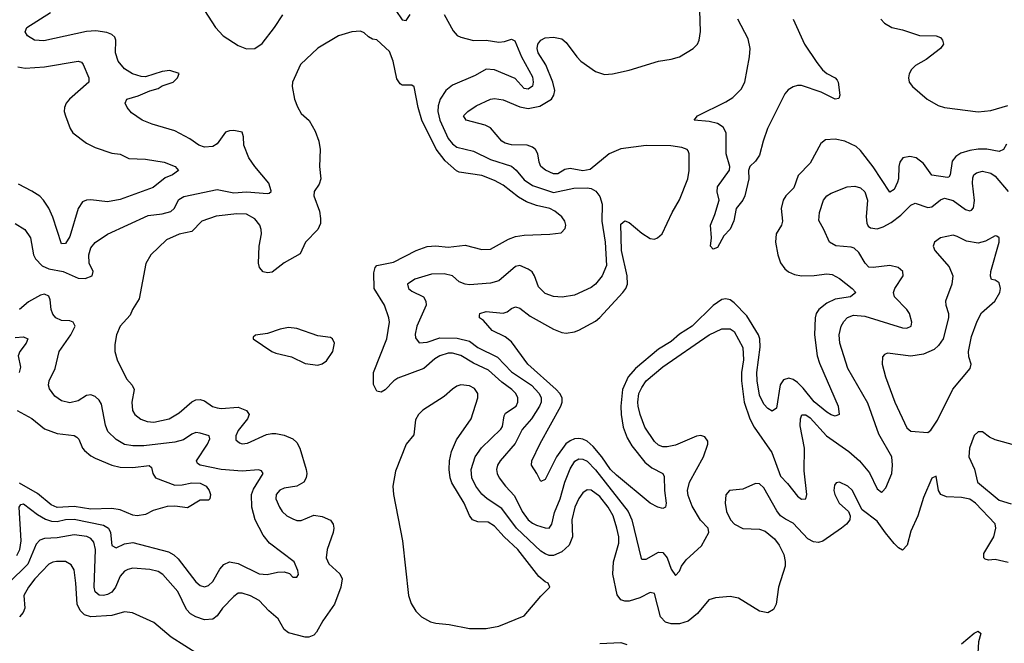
# Model space of a CAD drawing. Header units: inches. Extents: x 1954678 to 2060271, y 904822 to 1016299.
# Tile 179 of 256: x 1963892 to 1968574, y 981003 to 983967. Entities that reach past the tile are written whole.
import ezdxf

# ---------------------------------------------------------------- set-up
doc = ezdxf.new("R2010")
doc.units = ezdxf.units.IN
doc.header["$MEASUREMENT"] = 0
doc.layers.add('B9968', color=7, linetype='Continuous')

msp = doc.modelspace()

# ---------------------------------------------------------------- linework, layer by layer
at = {"layer": 'B9968', "color": 5}
for points, elevation in [([(1964770, 984010.8), (1964822.3, 983930), (1964859.4, 983890), (1964930, 983845), (1964970, 983829.3), (1965010, 983830.6), (1965045.4, 983854.6), (1965104, 983930), (1965143.8, 983990)], 540), ([(1965679.8, 984010), (1965710, 983966.9), (1965730, 983963.5), (1965748.6, 983991.4)], 540), ([(1968584.2, 983375.8), (1968570.6, 983349.4), (1968550, 983341.1), (1968490, 983351), (1968450, 983351), (1968410, 983345.7), (1968367.1, 983332.9), (1968342.9, 983317.1), (1968325.8, 983294.2), (1968316.4, 983230), (1968310, 983218.7), (1968303.2, 983216.8), (1968230, 983228.5), (1968190, 983283.4), (1968154.7, 983310), (1968123.9, 983316.1), (1968092, 983310), (1968077, 983290), (1968071.7, 983270), (1968070.5, 983210), (1968065.9, 983194.1), (1968050, 983159.7), (1968030, 983146.9), (1967950, 983268.2), (1967890, 983346), (1967870, 983363.7), (1967815.1, 983390), (1967770, 983398.7), (1967724.2, 983395.8), (1967700.7, 983379.3), (1967650, 983284.8), (1967593.6, 983226.4), (1967572.5, 983167.5), (1967534.3, 983130), (1967522.5, 983110), (1967512.5, 983070), (1967519, 983010), (1967513.8, 982990), (1967488.9, 982950), (1967486.5, 982910), (1967497.7, 982850), (1967510, 982811.7), (1967530, 982782.6), (1967548.3, 982768.3), (1967576.3, 982756.3), (1967610, 982750.1), (1967670, 982751.3), (1967730, 982758.5), (1967755.5, 982755.5), (1967790, 982737.6), (1967850.3, 982690), (1967867.2, 982670), (1967842.4, 982650), (1967770, 982638.8), (1967730, 982620.1), (1967692.1, 982590), (1967679.5, 982570), (1967674.5, 982550), (1967671.3, 982470), (1967683.3, 982370), (1967694.6, 982334.6), (1967783.5, 982130), (1967788.7, 982091.3), (1967770, 982083.1), (1967750, 982089.3), (1967730, 982102.2), (1967670, 982150.8), (1967616.7, 982216.7), (1967590, 982242.2), (1967570, 982256.9), (1967550, 982263.5), (1967524, 982256), (1967507.9, 982232.1), (1967490, 982120.9), (1967470, 982106), (1967450, 982119.2), (1967430, 982140.3), (1967410, 982182), (1967398.9, 982250), (1967397.6, 982290), (1967413.3, 982410), (1967411.5, 982450), (1967405, 982470), (1967350, 982559.9), (1967290, 982622), (1967270, 982635.6), (1967250, 982640.2), (1967230, 982636.5), (1967190, 982608.8), (1967088.9, 982511.1), (1967030, 982472.5), (1966990, 982438.4), (1966930, 982400.9), (1966820.1, 982310), (1966785.9, 982270), (1966758.3, 982210), (1966750.8, 982130.8), (1966751.6, 982090), (1966762.1, 982030), (1966780.1, 981980.1), (1966802.4, 981942.4), (1966864.9, 981864.9), (1966897.7, 981837.7), (1966950.2, 981810.2), (1966956.7, 981796.7), (1966957.2, 981730), (1966966.4, 981670), (1966962.8, 981650), (1966950, 981643.6), (1966926, 981650), (1966890, 981669.7), (1966730, 981802.9), (1966701.9, 981830), (1966660.7, 981890), (1966618.2, 981938.2), (1966590, 981963.7), (1966570, 981973.4), (1966550, 981977.1), (1966530, 981974.5), (1966510, 981966.4), (1966489.3, 981950.7), (1966444.6, 981890), (1966390, 981782), (1966370, 981771.8), (1966351.6, 981810), (1966324.8, 981850), (1966327.6, 981870), (1966367, 981953), (1966465.3, 982130), (1966471.9, 982150), (1966471.5, 982170), (1966461, 982190), (1966442.7, 982210), (1966307.9, 982330), (1966230, 982435.4), (1966199.7, 982459.7), (1966139.2, 982490), (1966097.7, 982537.7), (1966078, 982550), (1966078.6, 982561.4), (1966079.3, 982570), (1966110, 982579.7), (1966190, 982571.8), (1966210, 982578.4), (1966230, 982594.5), (1966250, 982602.6), (1966270, 982596.5), (1966318.5, 982558.5), (1966430, 982495.7), (1966470, 982480.1), (1966490, 982478), (1966530, 982483.2), (1966550, 982490.8), (1966630, 982535), (1966650, 982551.5), (1966759.5, 982670), (1966774.4, 982690), (1966781.3, 982710), (1966780.1, 982750), (1966753, 982870), (1966750, 982995.3), (1966770, 983011.3), (1966790, 983003.2), (1966850, 982952.4), (1966890, 982927.8), (1966910, 982924.7), (1966924.5, 982930), (1966947.6, 982950), (1966994.5, 983050), (1967030, 983110.3), (1967069.3, 983210), (1967075.8, 983250), (1967075.4, 983330), (1967070, 983343), (1967065.3, 983350), (1967040.1, 983360.1), (1966988, 983368), (1966870, 983369.6), (1966750, 983353.3), (1966695, 983330), (1966604.2, 983255.8), (1966570, 983249.2), (1966510, 983260.2), (1966484.8, 983255.2), (1966450, 983234.9), (1966430, 983234.7), (1966392.3, 983252.3), (1966369.8, 983270), (1966361.5, 983290), (1966356.3, 983330), (1966344.1, 983350), (1966330, 983360.6), (1966305.2, 983370), (1966230, 983372.8), (1966200, 983380), (1966183.7, 983390), (1966130, 983453), (1966105, 983465), (1966015.1, 983490), (1966002.7, 983510), (1966022.2, 983530), (1966062.5, 983557.5), (1966130, 983590.1), (1966150, 983592.9), (1966190, 983586.1), (1966270, 983552.1), (1966310, 983545.7), (1966364.5, 983555.5), (1966421, 983590), (1966432.1, 983607.9), (1966435.7, 983630), (1966427.5, 983670), (1966393.2, 983753.2), (1966356.7, 983810), (1966352.5, 983830), (1966356.2, 983850), (1966370, 983869.1), (1966390, 983880.1), (1966430, 983884.7), (1966470, 983876.8), (1966490, 983858.2), (1966540.5, 983790), (1966560.6, 983770), (1966630, 983720.1), (1966673.4, 983706.6), (1966710, 983709.4), (1966790, 983726.7), (1966930, 983770.2), (1966990, 983779), (1967029.2, 983790), (1967093.6, 983830), (1967114.7, 983850), (1967123.5, 983870), (1967128.6, 983911.4), (1967125.3, 984010)], 520), ([(1963870, 982998.9), (1963915.8, 982970), (1963943.5, 982930), (1963957.8, 982850), (1963966.6, 982830), (1963997.9, 982797.9), (1964030, 982782.7), (1964098.4, 982770), (1964170, 982738.5), (1964203.6, 982736.4), (1964236.9, 982750), (1964241.3, 982770), (1964222.1, 982810), (1964220.8, 982850), (1964230, 982882.4), (1964250, 982908.3), (1964310, 982947.6), (1964503, 983037), (1964570, 983044.9), (1964610, 983056.1), (1964625.5, 983070), (1964648.2, 983111.8), (1964672.5, 983127.5), (1964830, 983159.9), (1964910, 983143.7), (1964970, 983148.5), (1965070, 983140.7), (1965077.6, 983142.4), (1965086.8, 983150), (1965086.8, 983153.2), (1965076.5, 983190), (1965010, 983269), (1964981.6, 983310), (1964958, 983370), (1964956.4, 983410), (1964950, 983432.7), (1964910, 983440.3), (1964890, 983439.5), (1964870, 983432), (1964830, 983376.5), (1964810, 983364.7), (1964770, 983360.7), (1964743.1, 983370), (1964700.9, 983400.9), (1964630, 983439.6), (1964521, 983470), (1964474, 983490), (1964423.6, 983523.6), (1964402, 983550), (1964393.4, 983570), (1964400.7, 983590), (1964454.6, 983605.4), (1964510, 983629.4), (1964550, 983639.3), (1964570, 983652.7), (1964622, 983670), (1964642, 983690), (1964650, 983712), (1964606, 983726), (1964570, 983720.5), (1964490, 983695.8), (1964470, 983697), (1964428, 983710), (1964390, 983734), (1964359.6, 983770), (1964346.7, 983810), (1964348.5, 983870), (1964343.7, 983883.7), (1964330, 983897.4), (1964306.4, 983906.4), (1964253.8, 983913.8), (1964210, 983911.2), (1964007, 983867), (1963962.8, 983870), (1963928.9, 983890), (1963918.4, 983910), (1963925.5, 983930), (1964038.7, 984001.3)], 540), ([(1965910.9, 983990.9), (1965953.4, 983913.4), (1965972.6, 983892.6), (1965990, 983883.7), (1966050, 983868.4), (1966110, 983869.4), (1966170, 983860.8), (1966196.6, 983863.4), (1966230, 983873.8), (1966245.9, 983865.9), (1966277.4, 983790), (1966330, 983695.1), (1966333.7, 983670), (1966330, 983650.7), (1966310, 983636.2), (1966290, 983639.7), (1966248, 983688), (1966150, 983728.7), (1966110, 983731.4), (1966057.8, 983702.2), (1965950, 983656.4), (1965918.3, 983630), (1965890.8, 983589.2), (1965882.2, 983557.8), (1965880.4, 983530), (1965889.9, 983490), (1965930, 983402.3), (1965950, 983377.8), (1965970, 983361.9), (1966050, 983342.2), (1966130, 983302.1), (1966230.3, 983270.3), (1966252.1, 983252.1), (1966290, 983206.6), (1966330, 983179.7), (1966430, 983146.1), (1966527, 983167), (1966590, 983167.6), (1966610, 983164.1), (1966632, 983152), (1966650, 983127.3), (1966661, 983090), (1966659.4, 983010), (1966676.3, 982910), (1966681.5, 982798.5), (1966660.8, 982750), (1966630, 982710.3), (1966610, 982694.2), (1966530, 982657.2), (1966471.5, 982648.5), (1966430, 982651), (1966390, 982665.6), (1966358.1, 982698.1), (1966340.1, 982750), (1966328.1, 982768.1), (1966310, 982782.2), (1966270, 982798.9), (1966250, 982794), (1966170, 982726.2), (1966130, 982715.5), (1966030, 982707.3), (1966010, 982709.4), (1965981.3, 982721.3), (1965949.5, 982749.5), (1965910, 982759.5), (1965850, 982757.5), (1965770, 982734.2), (1965736.5, 982710), (1965740.3, 982690), (1965756.9, 982676.9), (1965812.5, 982650), (1965823.7, 982630), (1965825, 982610), (1965780.7, 982510), (1965772.3, 982472.3), (1965774.5, 982454.5), (1965792, 982432), (1965830, 982435), (1965890, 982455.6), (1965972.8, 982452.8), (1966030, 982438.5), (1966070, 982409.5), (1966163.3, 982363.3), (1966230, 982292.8), (1966326.3, 982230), (1966362.6, 982190), (1966370.9, 982170), (1966371.6, 982150), (1966363.8, 982130), (1966324.8, 982070), (1966280.5, 982019.5), (1966247.8, 981952.2), (1966177, 981870), (1966164.3, 981850), (1966158.7, 981830), (1966161.8, 981810), (1966172.2, 981790), (1966201.4, 981750), (1966244.2, 981704.2), (1966281.5, 981630), (1966310, 981589.9), (1966330, 981573.6), (1966350, 981564.9), (1966390, 981552.1), (1966410, 981550.9), (1966422.3, 981570), (1966435.6, 981624.4), (1966461.9, 981690), (1966483.5, 981770), (1966510, 981832.9), (1966531, 981869), (1966550, 981880.5), (1966570, 981879), (1966590, 981868.3), (1966630, 981828.4), (1966785.8, 981630), (1966802, 981590), (1966846.4, 981406.4), (1966850, 981402.6), (1966870, 981402.6), (1966930, 981436.5), (1966950, 981434.2), (1966969.9, 981409.9), (1966990, 981356.2), (1967010, 981325.1), (1967030, 981346.6), (1967039.3, 981370), (1967060.5, 981399.5), (1967133.7, 981466.3), (1967169.5, 981530), (1967165.2, 981550), (1967129.2, 981589.2), (1967090, 981655.2), (1967070, 981705.7), (1967066.7, 981730), (1967076.2, 981770), (1967143.5, 981890), (1967163.9, 981950), (1967163.6, 981963.6), (1967150, 981984.9), (1967130, 981990.2), (1967110, 981988.1), (1967010, 981945.8), (1966970, 981936.8), (1966950, 981937.5), (1966930, 981944.8), (1966910, 981962.6), (1966864.5, 982030), (1966842.1, 982090), (1966833.3, 982130), (1966831.2, 982150), (1966836.6, 982190), (1966850, 982219.7), (1966870.9, 982250), (1966950, 982316.8), (1967170, 982469.9), (1967230, 982498), (1967270, 982498.2), (1967290, 982485.1), (1967330, 982409.4), (1967334.3, 982350), (1967324.6, 982290), (1967324.7, 982250), (1967337.1, 982150), (1967363, 982070), (1967383.9, 982030), (1967468.2, 981910), (1967510, 981798.2), (1967543.5, 981763.5), (1967590, 981702.4), (1967610, 981687.8), (1967630, 981689.6), (1967635.4, 981710), (1967622.7, 981822.7), (1967624.5, 981930), (1967603.5, 982036.5), (1967604, 982070), (1967610.3, 982089.7), (1967630, 982089.7), (1967650, 982075), (1967729.1, 981989.1), (1967834.2, 981914.2), (1967885.2, 981870), (1967933.1, 981813.1), (1967970, 981737.4), (1967990, 981722.4), (1967994.7, 981725.3), (1968010, 981742), (1968038.5, 981810), (1968042.3, 981850), (1968038.6, 981890), (1967977.7, 981997.7), (1967924.7, 982144.7), (1967829.5, 982310), (1967791.4, 982430), (1967788.3, 982470), (1967797.3, 982510), (1967810, 982533.5), (1967828.2, 982551.8), (1967857.1, 982562.9), (1967910, 982557.3), (1968090, 982502.3), (1968110, 982501.2), (1968130.2, 982509.8), (1968134, 982530), (1968122.7, 982570), (1968110.1, 982590.1), (1968052.2, 982650), (1968047.3, 982670), (1968053.5, 982690), (1968093.4, 982750), (1968091.4, 982770), (1968068.8, 982788.8), (1968030, 982798.1), (1967950, 982788.7), (1967930, 982790.3), (1967911.5, 982810), (1967881.3, 982861.3), (1967860.5, 982880.5), (1967845.8, 982885.8), (1967772.8, 982892.8), (1967742, 982910), (1967716.4, 982970), (1967692.3, 983012.3), (1967694.4, 983050), (1967713.4, 983110), (1967730.3, 983129.7), (1967750, 983142), (1967827.2, 983172.8), (1967863.6, 983176.4), (1967890, 983167.6), (1967910, 983148.2), (1967923.2, 983110), (1967916.8, 983030), (1967919.8, 982999.8), (1967926.3, 982986.3), (1967937.6, 982977.6), (1967970, 982973.6), (1967997.5, 982982.5), (1968036.3, 983003.7), (1968082.1, 983037.9), (1968130, 983086), (1968150, 983095.1), (1968210, 983074.5), (1968230, 983078), (1968270, 983110.6), (1968290, 983118.7), (1968330, 983107.4), (1968390, 983065.6), (1968410, 983058.7), (1968417.6, 983062.4), (1968427, 983073), (1968432.3, 983107.7), (1968423.4, 983190), (1968424.9, 983215.1), (1968429.6, 983230.4), (1968441.2, 983238.8), (1968470, 983246.9), (1968510, 983237.6), (1968530, 983223.7), (1968592.8, 983150)], 540), ([(1967570.1, 983970), (1967624.5, 983850), (1967683, 983763), (1967710, 983728.3), (1967730, 983711.9), (1967770.1, 983690.1), (1967779, 983679), (1967784.4, 983670), (1967791.8, 983608.2), (1967787.5, 983592.5), (1967770, 983589.8), (1967702.8, 983622.8), (1967610, 983653.9), (1967590, 983653.9), (1967570, 983647.8), (1967546.8, 983633.2), (1967530, 983615.2), (1967448, 983450), (1967426.5, 983390), (1967410, 983323.6), (1967390, 983294), (1967364.2, 983270), (1967358, 983250), (1967359.1, 983210), (1967339.5, 983130), (1967330.3, 983110), (1967299.5, 983070), (1967288.1, 983011.9), (1967270.9, 982970.9), (1967240.4, 982939.6), (1967210, 982883.7), (1967190, 982877.2), (1967177.2, 982890), (1967180.7, 982930), (1967176.2, 982990), (1967198, 983042), (1967217.7, 983110), (1967208.7, 983148.7), (1967210, 983172.7), (1967267.6, 983252.4), (1967269.3, 983270), (1967251.5, 983330), (1967251, 983430), (1967236.5, 983456.5), (1967210, 983473), (1967170, 983483), (1967099, 983490), (1967115.1, 983510), (1967250, 983576.6), (1967282.2, 983597.8), (1967322.6, 983637.4), (1967339.7, 983670), (1967362.7, 983790), (1967364.7, 983830), (1967355.6, 983875.6), (1967307.4, 983970)], 480), ([(1967986, 983970), (1968004.4, 983950), (1968039.3, 983930), (1968090, 983918.8), (1968170, 983891.4), (1968250, 983890.9), (1968270, 983881.6), (1968280.6, 983870), (1968284.3, 983850), (1968271.1, 983830), (1968202.2, 983777.8), (1968152, 983750), (1968132.9, 983730), (1968122, 983710), (1968117.8, 983690), (1968121.5, 983670), (1968138, 983650), (1968206.3, 983590), (1968259.3, 983559.3), (1968289, 983549), (1968450, 983529.2), (1968510, 983535.7), (1968590, 983559.8)], 520), ([(1968592.6, 981387.4), (1968530, 981401.9), (1968499.1, 981399.1), (1968483.1, 981403.1), (1968476.8, 981410), (1968476.5, 981430), (1968524.1, 981510), (1968533.5, 981550), (1968530.8, 981570.8), (1968437.2, 981670), (1968410, 981688.7), (1968370, 981697), (1968298.8, 981698.8), (1968272.3, 981710), (1968260.5, 981730), (1968250, 981798), (1968230, 981789), (1968190, 981696), (1968162, 981610), (1968130, 981535.6), (1968112.1, 981470), (1968090, 981446), (1968070, 981456.8), (1968050, 981478.5), (1968008.2, 981528.2), (1967970, 981584), (1967897.8, 981637.8), (1967850, 981730.9), (1967830, 981749.7), (1967790, 981769.6), (1967774.4, 981765.6), (1967765.8, 981754.2), (1967763.6, 981730), (1967768.3, 981710), (1967788, 981670), (1967832.2, 981630), (1967840.9, 981610), (1967838.5, 981590), (1967823.9, 981570), (1967800.2, 981550), (1967710.5, 981489.5), (1967690, 981483.2), (1967666.1, 981486.1), (1967640.2, 981500.2), (1967570, 981573.6), (1967532.6, 981592.6), (1967509.8, 981609.8), (1967492.6, 981632.6), (1967430, 981742.4), (1967410, 981761.6), (1967390, 981763.6), (1967330, 981736.3), (1967267.3, 981730), (1967250.3, 981709.7), (1967246.5, 981670), (1967252.8, 981630), (1967271.7, 981590), (1967290.4, 981570), (1967330, 981548.3), (1967410, 981546), (1967435.9, 981535.9), (1967480.7, 981500.7), (1967503.2, 981470), (1967524.8, 981424.8), (1967532, 981392), (1967531, 981370), (1967499.6, 981270), (1967489.2, 981190), (1967476.4, 981163.6), (1967450, 981148.6), (1967410, 981155.8), (1967310, 981217.8), (1967270, 981225.4), (1967200.3, 981219.7), (1967169.4, 981210.6), (1967114.6, 981145.4), (1967070.7, 981109.3), (1967030, 981096.1), (1966990, 981095.4), (1966963.4, 981103.4), (1966938.5, 981130), (1966910, 981239.5), (1966890, 981245.1), (1966840.8, 981219.2), (1966790, 981203), (1966770, 981203.2), (1966749.9, 981209.9), (1966733.4, 981233.4), (1966712.2, 981332.2), (1966715.4, 981390), (1966740.8, 981479.2), (1966740.3, 981510), (1966731.2, 981550), (1966713.3, 981610), (1966690.8, 981650), (1966650, 981700.6), (1966610, 981730.8), (1966590, 981732.3), (1966570, 981718.9), (1966550, 981692.1), (1966531.2, 981650), (1966517.4, 981590), (1966520.1, 981510), (1966504.8, 981470), (1966470, 981438.6), (1966430, 981421.5), (1966410, 981421.5), (1966390, 981427.9), (1966370, 981441.8), (1966254.3, 981550), (1966184.5, 981644.5), (1966115, 981690), (1966090, 981712), (1966060.2, 981750), (1966041.4, 981790), (1966038.6, 981830), (1966057.9, 981890), (1966088, 981932), (1966179.6, 982020.4), (1966186.9, 982033.1), (1966195.1, 982084.9), (1966202.3, 982097.7), (1966252.5, 982130), (1966260.2, 982150), (1966259.9, 982170), (1966251.1, 982190), (1966232.5, 982210), (1966185, 982245), (1966121.4, 982301.4), (1966050, 982334.7), (1965990, 982371.2), (1965950, 982382.8), (1965930, 982381.8), (1965890, 982369.9), (1965865.4, 982354.6), (1965813, 982310), (1965690, 982262.9), (1965670.2, 982250), (1965630, 982207.9), (1965610, 982196.8), (1965590, 982201.5), (1965574.1, 982234.1), (1965574.9, 982290), (1965637, 982450), (1965649.8, 982530), (1965647.2, 982550), (1965626.4, 982610), (1965577.7, 982690), (1965576.4, 982763.6), (1965582, 982790), (1965590, 982799.5), (1965670, 982814.5), (1965776.9, 982870), (1965830, 982889.4), (1965870, 982892.4), (1965930, 982886.3), (1966010, 982894.7), (1966090, 982875.2), (1966130, 982876.9), (1966216.6, 982923.4), (1966250, 982936.3), (1966290, 982943.2), (1966412.8, 982947.2), (1966466, 982954), (1966486, 982974), (1966489.3, 982990), (1966483.7, 983010), (1966469.5, 983030), (1966436.6, 983056.6), (1966412, 983070), (1966350, 983084.5), (1966301.8, 983101.8), (1966263.9, 983123.9), (1966190, 983181.2), (1966150, 983202.3), (1966090, 983226.3), (1965982.1, 983242.1), (1965968.5, 983248.5), (1965915.7, 983295.7), (1965872.3, 983352.3), (1965803.8, 983490), (1965786.3, 983550), (1965767.2, 983647.2), (1965755.9, 983655.9), (1965710, 983655.1), (1965701.4, 983661.4), (1965685.6, 983685.6), (1965667, 983770), (1965650, 983815.1), (1965590, 983871.1), (1965570, 983874.3), (1965550, 983885.1), (1965530, 983904.7), (1965512.8, 983912.8), (1965471.3, 983910), (1965407.7, 983890), (1965310, 983831.1), (1965226.6, 983753.4), (1965188.5, 983670), (1965187, 983650), (1965198.7, 983590), (1965212.5, 983552.5), (1965230, 983521.6), (1965267.9, 983487.9), (1965297.5, 983437.5), (1965314.9, 983390), (1965320.3, 983350), (1965317.6, 983270), (1965324, 983210), (1965315.3, 983184.7), (1965291.3, 983150), (1965291, 983130), (1965317.4, 983057.4), (1965322.7, 983022.7), (1965321.4, 982998.6), (1965309.4, 982970.6), (1965250.2, 982910), (1965225.9, 982854.1), (1965149.2, 982810.8), (1965092.5, 982767.5), (1965070, 982763.7), (1965050, 982769), (1965031.6, 982790), (1965027.3, 982810), (1965030.6, 982890), (1965041.3, 982950), (1965039.5, 982970), (1965034.3, 982990), (1965010, 983020.3), (1964970, 983042.2), (1964924.2, 983044.2), (1964826.3, 983033.7), (1964757.1, 983010), (1964710, 982960.7), (1964650, 982948.2), (1964590, 982920.8), (1964515.8, 982850), (1964492.1, 982807.9), (1964460.2, 982639.8), (1964428.9, 982590), (1964417.6, 982562.4), (1964369.2, 982510), (1964352.3, 982470), (1964344.2, 982424.2), (1964344.9, 982390), (1964354.6, 982350), (1964400.2, 982260.2), (1964426.7, 982230), (1964436, 982210), (1964425.5, 982150), (1964428.2, 982110), (1964439.6, 982090), (1964467.9, 982067.9), (1964497.3, 982057.3), (1964530, 982054.8), (1964602.9, 982070), (1964650, 982098), (1964710, 982150.9), (1964730, 982160.5), (1964750, 982162.5), (1964770, 982156.3), (1964809.1, 982129.1), (1964830, 982121.9), (1964850, 982118.9), (1964930, 982125), (1964970.3, 982110), (1964983.1, 982090), (1964975.6, 982070), (1964930, 982015.1), (1964920.2, 981990), (1964920.3, 981970), (1964936.4, 981956.4), (1964950, 981951.5), (1964974.7, 981954.7), (1965064.7, 981995.3), (1965090, 982001), (1965110, 982001), (1965150, 981991.8), (1965190, 981974.5), (1965210, 981957.7), (1965223.7, 981930), (1965253.5, 981830), (1965256.8, 981810), (1965253.8, 981790), (1965242.2, 981770), (1965210.3, 981750), (1965150, 981740.2), (1965128.1, 981731.9), (1965111.1, 981710), (1965110.2, 981689.8), (1965126.4, 981650), (1965139.8, 981630), (1965161.8, 981610), (1965190, 981594.3), (1965210, 981587.3), (1965230, 981587), (1965290, 981612.3), (1965330, 981606), (1965370, 981588.7), (1965382.4, 981570), (1965385.6, 981550), (1965382.7, 981530), (1965353.5, 981450), (1965348.8, 981410), (1965361.3, 981381.3), (1965413.6, 981333.6), (1965424.9, 981310), (1965419, 981270), (1965388.8, 981190), (1965332.8, 981110), (1965303.9, 981056.1), (1965290, 981041.6), (1965267.1, 981032.9), (1965250, 981032.8), (1965170, 981053.3), (1965149.1, 981069.1), (1965120.4, 981120.4), (1965077, 981157), (1965030, 981207.3), (1964990, 981228.7), (1964950, 981241.6), (1964930, 981241), (1964910, 981226.6), (1964856.8, 981170), (1964830, 981134.1), (1964810, 981118.2), (1964770, 981115.6), (1964730, 981128.6), (1964704.2, 981144.2), (1964684.5, 981164.5), (1964643.6, 981250), (1964572.1, 981330), (1964550, 981343.9), (1964510, 981354.9), (1964430, 981359.9), (1964405.8, 981354.2), (1964390, 981345.5), (1964370, 981322.4), (1964347, 981270), (1964330, 981246.4), (1964310, 981234.9), (1964290, 981230.5), (1964270, 981232.9), (1964250, 981248.4), (1964245.1, 981270), (1964252.7, 981450), (1964244.5, 981484.5), (1964230, 981501.4), (1964210.9, 981510.9), (1964150, 981518.6), (1964070, 981504.3), (1964010, 981501.4), (1963986.8, 981493.2), (1963970, 981474.2), (1963930, 981379.3), (1963837.7, 981290)], 560), ([(1963883.4, 983743.4), (1963917, 983737), (1964010, 983742.2), (1964170, 983770.2), (1964184.9, 983764.9), (1964194.1, 983754.1), (1964221, 983690), (1964220.2, 983670), (1964129.3, 983590), (1964112.7, 983570), (1964104.1, 983550), (1964102.9, 983530), (1964109.3, 983510), (1964131.1, 983450), (1964144.7, 983430), (1964210, 983381), (1964250, 983360.2), (1964330, 983332.5), (1964370, 983327.2), (1964410, 983308), (1964490, 983303.8), (1964579.1, 983290), (1964630.3, 983270), (1964646.4, 983250), (1964619.1, 983230), (1964584.2, 983215.8), (1964527.2, 983170), (1964370, 983112.1), (1964310, 983102.1), (1964229.5, 983110.5), (1964210, 983109.9), (1964190, 983102.2), (1964169.7, 983070.3), (1964130, 982937.2), (1964110, 982904.2), (1964090, 982902.4), (1964050, 983028.5), (1964030, 983072.1), (1964005, 983110), (1963987.6, 983127.6), (1963950, 983152.9), (1963885.8, 983185.8)], 520), ([(1963878.6, 981421.4), (1963892.5, 981450), (1963899.4, 981490), (1963889.4, 981650.6), (1963896.7, 981663.3), (1963910, 981666.6), (1963975.6, 981615.6), (1964013.7, 981593.7), (1964043.4, 981583.4), (1964070, 981582.4), (1964110, 981591.4), (1964150, 981592.9), (1964290, 981564.6), (1964314.1, 981550), (1964324, 981530), (1964330, 981468), (1964350, 981456.8), (1964390, 981476.7), (1964430, 981483), (1964598.8, 981438.8), (1964624.1, 981424.1), (1964644.6, 981404.6), (1964730, 981294.8), (1964750, 981278.5), (1964770, 981271.1), (1964790, 981277.4), (1964810, 981296.9), (1964844, 981356), (1964861.7, 981378.3), (1964889.3, 981390.7), (1964930, 981383.2), (1965030, 981332.9), (1965069.3, 981330.7), (1965118.3, 981341.7), (1965150, 981343.1), (1965175.4, 981335.4), (1965190, 981318), (1965203, 981317), (1965210, 981317), (1965218, 981330), (1965214.9, 981350), (1965197, 981390), (1965079.6, 981479.6), (1965050, 981517.4), (1965012.1, 981590), (1964996.4, 981650), (1964994, 981710), (1965003.6, 981736.4), (1965050.2, 981810), (1965042.3, 981822.3), (1965027.1, 981827.1), (1964950, 981822), (1964850, 981830.1), (1964750, 981850.2), (1964738, 981858), (1964732.3, 981870), (1964785.4, 981950), (1964795.5, 981975.5), (1964792.2, 981990), (1964750, 982001.5), (1964730, 982005), (1964710, 981997.8), (1964670.3, 981969.7), (1964630, 981959.6), (1964482.5, 981942.5), (1964430, 981941.2), (1964390, 981948.8), (1964350, 981971.9), (1964310.6, 982010.6), (1964299.6, 982039.6), (1964280.1, 982140.1), (1964270, 982159.2), (1964250, 982177.1), (1964230, 982184.3), (1964210, 982181.6), (1964170, 982155.3), (1964130, 982146.5), (1964090, 982155.8), (1964058.3, 982178.3), (1964033.5, 982213.5), (1964028.7, 982230), (1964032, 982250), (1964059.7, 982310), (1964078.8, 982390), (1964135.5, 982470), (1964155.5, 982510), (1964145.5, 982530), (1964130, 982535.6), (1964090, 982537.8), (1964063.6, 982550), (1964050, 982567), (1964041.2, 982590), (1964036.1, 982636.1), (1964030, 982653.4), (1964010, 982663.1), (1963990, 982658.3), (1963934.2, 982625.8), (1963890, 982590.2)], 540), ([(1963870, 982456.5), (1963910, 982459.8), (1963931, 982451), (1963922, 982430), (1963892.6, 982390), (1963885.2, 982370), (1963896.3, 982316.3), (1963889.4, 982290)], 520), ([(1963879.6, 982110), (1963950, 982072.1), (1964010, 982023.4), (1964070, 982000.7), (1964150, 981991), (1964163.4, 981983.4), (1964172.9, 981972.9), (1964190.9, 981930.9), (1964200, 981920), (1964230, 981893.8), (1964250, 981882.7), (1964330.1, 981850.1), (1964370, 981840.4), (1964430, 981839.3), (1964507.9, 981847.9), (1964518.3, 981838.3), (1964524.5, 981810), (1964536.9, 981790), (1964630, 981754.9), (1964663.8, 981756.2), (1964710, 981766.7), (1964750, 981764.6), (1964778.5, 981750), (1964793.2, 981730), (1964798.3, 981710), (1964796.4, 981690), (1964790, 981682.9), (1964750, 981683.5), (1964690, 981646.6), (1964630, 981655.3), (1964592.9, 981652.9), (1964526.1, 981633.9), (1964490, 981614.8), (1964450, 981609.8), (1964430, 981613.1), (1964370, 981637.5), (1964330, 981644.5), (1964230, 981640.6), (1964150, 981654.1), (1964069.2, 981649.2), (1964041.3, 981661.3), (1963975.8, 981715.8), (1963890, 981763.9)], 520), ([(1968710, 981922), (1968530, 981970.2), (1968503.4, 981983.4), (1968470, 982008.2), (1968450, 982008.2), (1968430, 981990.6), (1968408.6, 981931.4), (1968404.8, 981890), (1968431.5, 981831.5), (1968445.6, 981770), (1968550, 981683.2), (1968605.9, 981665.9)], 540), ([(1964742.7, 980950), (1964612.4, 981032.4), (1964530, 981101.6), (1964428.5, 981148.5), (1964390, 981152.5), (1964330, 981136), (1964230, 981129.9), (1964199.4, 981139.4), (1964179.6, 981159.6), (1964165, 981190), (1964159.1, 981290), (1964150, 981352.3), (1964136.6, 981376.6), (1964110, 981391.6), (1964067.5, 981392.5), (1964050, 981389.8), (1964030, 981379.3), (1963963.6, 981310), (1963933.4, 981270), (1963912.1, 981230), (1963916, 981170), (1963908.7, 981150), (1963890, 981129.4)], 580), ([(1968370, 981000.3), (1968430, 981052.2), (1968450, 981060.7), (1968462.8, 981050), (1968450.6, 981010), (1968446, 980930)], 560), ([(1966650, 981002.6), (1966750, 981006.8), (1966778.4, 980998.4)], 560)]:
    msp.add_lwpolyline(points, dxfattribs=dict(at, elevation=elevation))
for points, elevation in [([(1968330, 982943.1), (1968270.7, 982930), (1968242.4, 982910), (1968235.8, 982890), (1968243.1, 982870), (1968312.2, 982792.2), (1968329, 982750), (1968324.4, 982710), (1968294.9, 982630), (1968296.5, 982610), (1968308.9, 982570), (1968308.9, 982550), (1968283.8, 982450), (1968261.5, 982418.5), (1968239.6, 982400.4), (1968190, 982378.1), (1968130, 982367.6), (1968018.4, 982381.6), (1968003.4, 982376.6), (1967994.4, 982365.6), (1967993.1, 982330), (1968009.3, 982270), (1968053.5, 982150), (1968110, 982026.7), (1968130, 982011.8), (1968210, 982004.7), (1968223.7, 982016.3), (1968256.1, 982063.9), (1968328.5, 982211.5), (1968411.5, 982310), (1968416.9, 982330), (1968405.6, 982365.6), (1968404, 982390), (1968418.3, 982461.7), (1968445.1, 982534.9), (1968466.1, 982573.9), (1968529.6, 982630), (1968552.6, 982670), (1968556.4, 982690), (1968550, 982717), (1968530, 982729.5), (1968512.3, 982732.3), (1968507.6, 982747.6), (1968510, 982770.6), (1968549.8, 982909.8), (1968549.7, 982929.7), (1968538, 982938), (1968530, 982939.2), (1968485.1, 982914.9), (1968450, 982904.3), (1968393.9, 982913.9), (1968350, 982937.4)], 560), ([(1965170, 982503.7), (1965130, 982496.2), (1965070, 982475.1), (1965012.7, 982467.3), (1965002, 982458), (1965002, 982450), (1965090.3, 982390.3), (1965110, 982381.6), (1965184.4, 982364.4), (1965250, 982333), (1965310, 982324.9), (1965330, 982330.8), (1965350, 982346), (1965380.9, 982390), (1965389.2, 982430), (1965379, 982450), (1965370, 982457.2), (1965310, 982465.2), (1965210, 982499.3)], 580), ([(1965990, 982231), (1965970, 982225.1), (1965950, 982211.2), (1965910, 982175.8), (1965809.1, 982110.9), (1965788, 982090), (1965773.8, 982066.2), (1965766.2, 981993.8), (1965730.3, 981949.7), (1965678.3, 981821.7), (1965666.7, 981750), (1965668.5, 981710), (1965711.8, 981490), (1965740.3, 981230), (1965752.9, 981192.9), (1965776, 981156), (1965802, 981130), (1965845.2, 981105.2), (1965870, 981098.6), (1965933.4, 981093.4), (1966030, 981074), (1966110, 981074), (1966170, 981084.2), (1966290, 981134), (1966370, 981227.7), (1966413.2, 981270), (1966405.2, 981290), (1966390, 981296.3), (1966360.7, 981320.7), (1966260.2, 981450), (1966195, 981510), (1966150, 981560.9), (1966119.4, 981579.4), (1966070, 981580.5), (1966045.7, 981590), (1966031.2, 981611.2), (1966006, 981670), (1965946, 981766), (1965938.1, 981790), (1965934, 981830), (1965935.9, 981870), (1965944.9, 981915.1), (1965969.2, 981970.8), (1966039.3, 982070), (1966069.8, 982170), (1966070.8, 982190), (1966054.7, 982214.7), (1966030, 982227.2)], 580)]:
    msp.add_lwpolyline(points, close=True, dxfattribs=dict(at, elevation=elevation))

doc.saveas('drawing.dxf')
